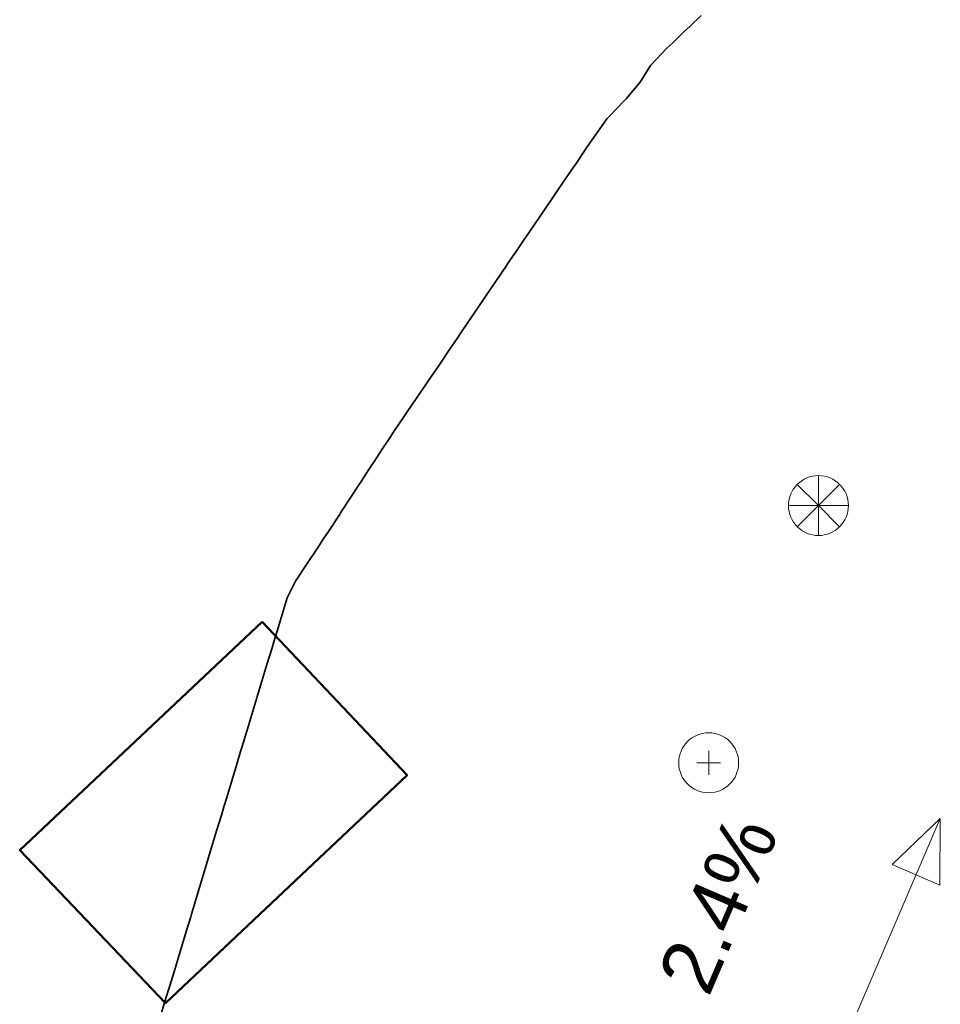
# Model space of a CAD drawing. Header units: metres. Extents: x -6552 to -6384, y 5654608 to 5654799.
# Tile 45 of 68: x -6512 to -6498, y 5654750 to 5654765. Entities that reach past the tile are written whole.
import ezdxf
from ezdxf.enums import TextEntityAlignment as Align

# ---------------------------------------------------------------- set-up
doc = ezdxf.new("R2010")
doc.units = ezdxf.units.M
doc.header["$LTSCALE"] = 0.5
for name, color, linetype, lineweight in [('L-GRAD-SLOPE', 5, 'Continuous', 18), ('V-BLDG', 7, 'Continuous', 50), ('V-TOPO-MAJR', 34, 'Continuous', 35), ('V-VEG-TREE', 94, 'Continuous', 18)]:
    doc.layers.add(name, color=color, linetype=linetype, lineweight=lineweight)
doc.styles.add('BR-STD', font='arial.ttf')

# ---------------------------------------------------------------- blocks, each defined once
blk = doc.blocks.new('VEG-TREE-DECID')
at = {"color": 0, "lineweight": -2}
for p, q in [((0, -0.6), (0, 0.6)), ((-0.6, 0), (0.6, 0))]:
    blk.add_line(p, q, dxfattribs=at)
blk.add_circle((0, 0), 1.5, dxfattribs=at)
blk = doc.blocks.new('VEG-TREE-CONIF')
at = {"color": 0, "lineweight": -2}
for q in [(0, 1.5), (-1.061, 1.061), (1.061, 1.061), (-1.5, 0), (-1.061, -1.061), (1.5, 0), (0, -1.5), (1.061, -1.061)]:
    blk.add_line((0, 0), q, dxfattribs=at)
blk.add_circle((0, 0), 1.5, dxfattribs=at)

msp = doc.modelspace()

# ---------------------------------------------------------------- linework, layer by layer
at = {"layer": 'L-GRAD-SLOPE'}
msp.add_lwpolyline([(-6500.337, 5654747.965), (-6498.366, 5654752.56)], dxfattribs=at)
msp.add_lwpolyline([(-6498.366, 5654752.56), (-6499.087, 5654751.867), (-6498.371, 5654751.56)], close=True, dxfattribs=at)
at = {"layer": 'V-BLDG'}
msp.add_lwpolyline([(-6508.553, 5654755.515), (-6506.375, 5654753.211), (-6510.005, 5654749.786), (-6512.193, 5654752.085), (-6508.553, 5654755.515)], close=True, dxfattribs=at)
at = {"layer": 'V-TOPO-MAJR'}
msp.add_lwpolyline([(-6501.958, 5654764.625), (-6502.125, 5654764.466), (-6502.221, 5654764.375), (-6502.375, 5654764.228), (-6502.483, 5654764.125), (-6502.625, 5654763.978), (-6502.721, 5654763.875), (-6502.875, 5654763.625), (-6502.875, 5654763.625), (-6503.085, 5654763.375), (-6503.125, 5654763.333), (-6503.327, 5654763.125), (-6503.375, 5654763.076), (-6503.514, 5654762.875), (-6503.625, 5654762.718), (-6503.689, 5654762.625), (-6503.857, 5654762.375), (-6503.875, 5654762.349), (-6504.028, 5654762.125), (-6504.125, 5654761.983), (-6504.198, 5654761.875), (-6504.367, 5654761.625), (-6504.375, 5654761.614), (-6504.537, 5654761.375), (-6504.625, 5654761.244), (-6504.707, 5654761.125), (-6504.875, 5654760.879), (-6504.878, 5654760.875), (-6505.047, 5654760.625), (-6505.125, 5654760.509), (-6505.216, 5654760.375), (-6505.375, 5654760.14), (-6505.385, 5654760.125), (-6505.556, 5654759.875), (-6505.625, 5654759.774), (-6505.726, 5654759.625), (-6505.875, 5654759.405), (-6505.895, 5654759.375), (-6506.064, 5654759.125), (-6506.125, 5654759.035), (-6506.235, 5654758.875), (-6506.375, 5654758.67), (-6506.405, 5654758.625), (-6506.574, 5654758.375), (-6506.625, 5654758.298), (-6506.738, 5654758.125), (-6506.875, 5654757.917), (-6506.903, 5654757.875), (-6507.065, 5654757.625), (-6507.125, 5654757.534), (-6507.23, 5654757.375), (-6507.375, 5654757.152), (-6507.392, 5654757.125), (-6507.557, 5654756.875), (-6507.625, 5654756.771), (-6507.721, 5654756.625), (-6507.875, 5654756.39), (-6507.885, 5654756.375), (-6508.049, 5654756.125), (-6508.125, 5654755.975), (-6508.176, 5654755.875), (-6508.251, 5654755.625), (-6508.327, 5654755.375), (-6508.375, 5654755.217), (-6508.403, 5654755.125), (-6508.479, 5654754.875), (-6508.554, 5654754.625), (-6508.625, 5654754.392), (-6508.63, 5654754.375), (-6508.705, 5654754.125), (-6508.78, 5654753.875), (-6508.857, 5654753.625), (-6508.875, 5654753.567), (-6508.932, 5654753.375), (-6509.007, 5654753.125), (-6509.083, 5654752.875), (-6509.125, 5654752.733), (-6509.158, 5654752.625), (-6509.235, 5654752.375), (-6509.31, 5654752.125), (-6509.375, 5654751.908), (-6509.385, 5654751.875), (-6509.461, 5654751.625), (-6509.537, 5654751.375), (-6509.613, 5654751.125), (-6509.625, 5654751.083), (-6509.688, 5654750.875), (-6509.764, 5654750.625), (-6509.84, 5654750.375), (-6509.875, 5654750.258), (-6509.915, 5654750.125), (-6509.991, 5654749.875), (-6510.067, 5654749.625)], dxfattribs=at)

# ---------------------------------------------------------------- block references
at = {"layer": 'V-VEG-TREE', "xscale": 0.3, "yscale": 0.3}
for name, p in [('VEG-TREE-CONIF', (-6500.196, 5654757.263)), ('VEG-TREE-DECID', (-6501.845, 5654753.398))]:
    msp.add_blockref(name, p, dxfattribs=at)

# ---------------------------------------------------------------- texts
at = {"layer": 'L-GRAD-SLOPE', "style": 'BR-STD'}
msp.add_text('2.4%', height=0.85, rotation=66.7806, dxfattribs=at).set_placement((-6501.704, 5654751.272), align=Align.MIDDLE_CENTER)

doc.saveas('drawing.dxf')
